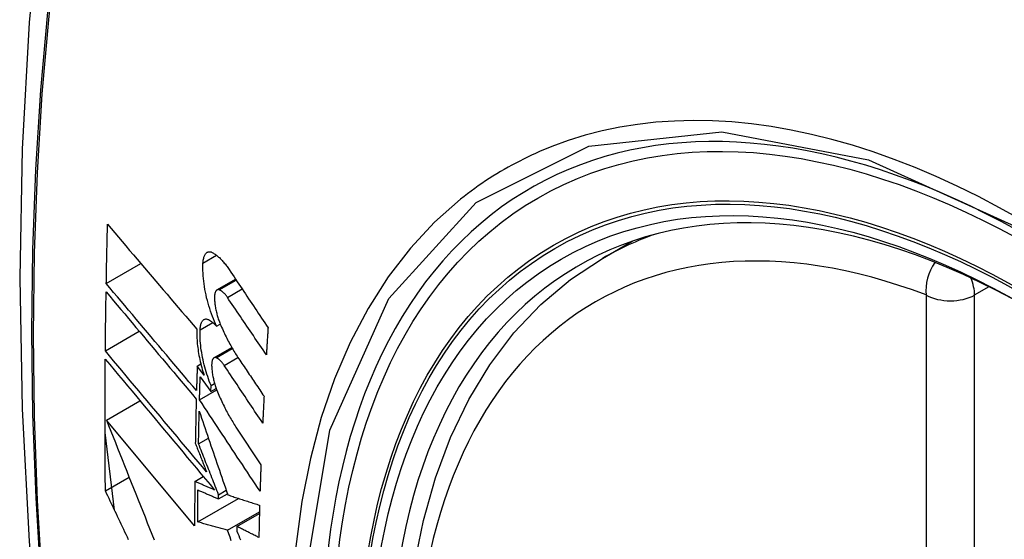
# Model space of a CAD drawing. Header units: inches. Extents: x 28 to 747, y 82 to 346.
# Tile 235 of 246: x 734.407 to 734.747, y 281.503 to 281.683. Entities that reach past the tile are written whole.
import ezdxf

# ---------------------------------------------------------------- set-up
doc = ezdxf.new("R2010")
doc.units = ezdxf.units.IN
doc.header["$MEASUREMENT"] = 0
doc.layers.add('Visible Edges(ANSI)', color=7, linetype='Continuous', lineweight=25)
doc.layers.add('Visible Tangent Edges(ANSI)', color=7, linetype='Continuous', lineweight=25)

msp = doc.modelspace()

# ---------------------------------------------------------------- linework, layer by layer
at = {"layer": 'Visible Edges(ANSI)'}
for p, q in [((734.60816, 281.60052), (734.61843, 281.60645)), ((734.43666, 281.59183), (734.44862, 281.59873)), ((734.47493, 281.58961), (734.48136, 281.59333)), ((734.43634, 281.56858), (734.44804, 281.57533)), ((734.47479, 281.5771), (734.47606, 281.57783)), ((734.47388, 281.56615), (734.48005, 281.56972)), ((734.46809, 281.56333), (734.46934, 281.56405)), ((734.47047, 281.56015), (734.46809, 281.56333)), ((734.46912, 281.55954), (734.47282, 281.55457)), ((734.46889, 281.55167), (734.47484, 281.5551)), ((734.47282, 281.55457), (734.47289, 281.55658)), ((734.47282, 281.55457), (734.47464, 281.55562)), ((734.47289, 281.55658), (734.4741, 281.55728)), ((734.43671, 281.54467), (734.4483, 281.55136)), ((734.4672, 281.50811), (734.43671, 281.54467)), ((734.48148, 281.54223), (734.49012, 281.5292)), ((734.43952, 281.51353), (734.43623, 281.54042)), ((734.46856, 281.53645), (734.47196, 281.53842)), ((734.43636, 281.52021), (734.44455, 281.52494)), ((734.46727, 281.52346), (734.4702, 281.52515)), ((734.47547, 281.51886), (734.47812, 281.52039)), ((734.46829, 281.50946), (734.4824, 281.5176)), ((734.47545, 281.51742), (734.47853, 281.51919)), ((734.47545, 281.51742), (734.47547, 281.51886)), ((734.47857, 281.50661), (734.48961, 281.51299)), ((734.48184, 281.50789), (734.48959, 281.51236)), ((734.48184, 281.50789), (734.48182, 281.50625))]:
    msp.add_line(p, q, dxfattribs=at)
at = {"layer": 'Visible Edges(ANSI)', "flags": 128}
for points in [[(734.46077, 281.9259), (734.44793, 281.88785), (734.43687, 281.84866), (734.42757, 281.80843), (734.42001, 281.76721), (734.41417, 281.72507), (734.41002, 281.68207), (734.40755, 281.63828), (734.40673, 281.59375), (734.40754, 281.54855), (734.40997, 281.50274), (734.41399, 281.45639), (734.41959, 281.40956), (734.42674, 281.36231), (734.43542, 281.31471), (734.44561, 281.26683), (734.45728, 281.21874)], [(734.43666, 281.59183), (734.43668, 281.59268), (734.43669, 281.59353), (734.43671, 281.59438), (734.43672, 281.59523), (734.43674, 281.59609), (734.43676, 281.59694), (734.43677, 281.59779), (734.43679, 281.59864), (734.43681, 281.5995), (734.43683, 281.60035), (734.43685, 281.6012), (734.43686, 281.60205), (734.43688, 281.60291), (734.4369, 281.60376), (734.43692, 281.60461), (734.43694, 281.60547), (734.43696, 281.60632), (734.43698, 281.60717), (734.437, 281.60803), (734.43702, 281.60888), (734.43704, 281.60973), (734.43707, 281.61059), (734.43709, 281.61144), (734.43711, 281.6123)], [(734.43711, 281.6123), (734.43837, 281.61081), (734.43964, 281.60931), (734.44091, 281.60782), (734.44218, 281.60631), (734.44346, 281.60481), (734.44474, 281.6033), (734.44602, 281.60179), (734.44731, 281.60027), (734.4486, 281.59876), (734.44989, 281.59724), (734.45118, 281.59572), (734.45247, 281.5942), (734.45377, 281.59268), (734.45506, 281.59116), (734.45636, 281.58964), (734.45765, 281.58812), (734.45895, 281.5866), (734.46024, 281.58508), (734.46154, 281.58357), (734.46283, 281.58205), (734.46412, 281.58054), (734.46541, 281.57903), (734.4667, 281.57753), (734.46798, 281.57603)], [(734.47009, 281.59886), (734.47011, 281.59924), (734.47015, 281.5996), (734.4702, 281.59995), (734.47026, 281.60028), (734.47033, 281.6006), (734.47041, 281.6009), (734.4705, 281.60118), (734.47061, 281.60143), (734.47072, 281.60167), (734.47084, 281.60189), (734.47097, 281.60208), (734.47111, 281.60226), (734.47126, 281.60241), (734.47141, 281.60253), (734.47158, 281.60264), (734.47175, 281.60272), (734.47192, 281.60278), (734.4721, 281.60282), (734.47229, 281.60283), (734.47248, 281.60282), (734.47268, 281.60279), (734.47288, 281.60274), (734.47308, 281.60266), (734.47328, 281.60256)], [(734.47328, 281.60256), (734.47352, 281.60243), (734.47377, 281.60228), (734.47401, 281.60213), (734.47426, 281.60197), (734.4745, 281.60179), (734.47475, 281.60161), (734.47499, 281.60141), (734.47524, 281.60121), (734.47549, 281.60099), (734.47574, 281.60077), (734.47598, 281.60053), (734.47623, 281.60029), (734.47648, 281.60003), (734.47672, 281.59977), (734.47697, 281.5995), (734.47721, 281.59921), (734.47746, 281.59892), (734.4777, 281.59862), (734.47794, 281.59832), (734.47819, 281.598), (734.47843, 281.59767), (734.47867, 281.59734), (734.47891, 281.597), (734.47914, 281.59665)], [(734.47479, 281.5771), (734.47441, 281.57791), (734.47405, 281.57875), (734.4737, 281.5796), (734.47335, 281.58047), (734.47303, 281.58136), (734.47271, 281.58226), (734.47241, 281.58318), (734.47212, 281.58411), (734.47185, 281.58505), (734.4716, 281.58599), (734.47136, 281.58694), (734.47114, 281.5879), (734.47094, 281.58886), (734.47076, 281.58981), (734.4706, 281.59076), (734.47046, 281.59171), (734.47034, 281.59265), (734.47023, 281.59359), (734.47016, 281.59451), (734.4701, 281.59542), (734.47006, 281.59631), (734.47005, 281.59718), (734.47006, 281.59803), (734.47009, 281.59886)], [(734.57572, 281.29277), (734.56798, 281.31192), (734.56112, 281.33116), (734.55518, 281.3504), (734.55017, 281.36954), (734.54614, 281.38852), (734.54308, 281.40724), (734.54103, 281.42563), (734.54, 281.44361), (734.54001, 281.4611), (734.54105, 281.47803), (734.54313, 281.49432), (734.54626, 281.50991), (734.55044, 281.52472), (734.55567, 281.53869), (734.56194, 281.55174), (734.56924, 281.56379), (734.57755, 281.57477), (734.58685, 281.58461), (734.59707, 281.59321), (734.60816, 281.60052)], [(734.47914, 281.59665), (734.4797, 281.59581), (734.48026, 281.59497), (734.48082, 281.59414), (734.48137, 281.5933), (734.48193, 281.59246), (734.48249, 281.59163), (734.48305, 281.59079), (734.48361, 281.58995), (734.48417, 281.58911), (734.48473, 281.58828), (734.48529, 281.58744), (734.48585, 281.5866), (734.48641, 281.58576), (734.48697, 281.58492), (734.48753, 281.58408), (734.48809, 281.58325), (734.48866, 281.58241), (734.48922, 281.58157), (734.48978, 281.58073), (734.49034, 281.5799), (734.4909, 281.57906), (734.49146, 281.57822), (734.49202, 281.57738), (734.49258, 281.57655)], [(734.46784, 281.55482), (734.46655, 281.55635), (734.46525, 281.55789), (734.46395, 281.55943), (734.46265, 281.56097), (734.46134, 281.56251), (734.46004, 281.56406), (734.45873, 281.56561), (734.45742, 281.56716), (734.45611, 281.56872), (734.4548, 281.57027), (734.4535, 281.57182), (734.45219, 281.57337), (734.45088, 281.57493), (734.44957, 281.57648), (734.44827, 281.57803), (734.44697, 281.57957), (734.44567, 281.58112), (734.44437, 281.58266), (734.44307, 281.5842), (734.44178, 281.58573), (734.4405, 281.58727), (734.43921, 281.58879), (734.43793, 281.59031), (734.43666, 281.59183)], [(734.43634, 281.56858), (734.43635, 281.56942), (734.43635, 281.57027), (734.43636, 281.57112), (734.43637, 281.57197), (734.43638, 281.57281), (734.43639, 281.57366), (734.4364, 281.57451), (734.43641, 281.57536), (734.43642, 281.57621), (734.43643, 281.57705), (734.43644, 281.5779), (734.43645, 281.57875), (734.43646, 281.5796), (734.43648, 281.58045), (734.43649, 281.5813), (734.4365, 281.58215), (734.43651, 281.58299), (734.43653, 281.58384), (734.43654, 281.58469), (734.43655, 281.58554), (734.43657, 281.58639), (734.43658, 281.58724), (734.43659, 281.58809), (734.43661, 281.58894)], [(734.43661, 281.58894), (734.43788, 281.58742), (734.43916, 281.5859), (734.44044, 281.58438), (734.44173, 281.58285), (734.44302, 281.58131), (734.44431, 281.57977), (734.44561, 281.57823), (734.44691, 281.57668), (734.44821, 281.57514), (734.44951, 281.57359), (734.45082, 281.57203), (734.45213, 281.57048), (734.45343, 281.56893), (734.45474, 281.56737), (734.45605, 281.56582), (734.45736, 281.56427), (734.45866, 281.56271), (734.45997, 281.56116), (734.46127, 281.55962), (734.46258, 281.55807), (734.46388, 281.55653), (734.46518, 281.55499), (734.46647, 281.55345), (734.46777, 281.55192)], [(734.4757, 281.58966), (734.47558, 281.5897), (734.47547, 281.58972), (734.47536, 281.58973), (734.47525, 281.58972), (734.47515, 281.5897), (734.47504, 281.58967), (734.47495, 281.58963), (734.47485, 281.58957), (734.47476, 281.58949), (734.47467, 281.58941), (734.47459, 281.58931), (734.47452, 281.5892), (734.47445, 281.58907), (734.47438, 281.58893), (734.47432, 281.58878), (734.47427, 281.58862), (734.47422, 281.58845), (734.47418, 281.58827), (734.47415, 281.58807), (734.47412, 281.58787), (734.4741, 281.58766), (734.47409, 281.58744), (734.47408, 281.58721), (734.47408, 281.58698)], [(734.47852, 281.58706), (734.47841, 281.58723), (734.47829, 281.58739), (734.47818, 281.58755), (734.47806, 281.5877), (734.47794, 281.58785), (734.47782, 281.588), (734.47771, 281.58813), (734.47759, 281.58827), (734.47747, 281.5884), (734.47735, 281.58852), (734.47723, 281.58864), (734.47711, 281.58875), (734.47699, 281.58886), (734.47687, 281.58896), (734.47675, 281.58906), (734.47663, 281.58915), (734.47652, 281.58923), (734.4764, 281.58931), (734.47628, 281.58938), (734.47616, 281.58945), (734.47605, 281.58951), (734.47593, 281.58957), (734.47581, 281.58962), (734.4757, 281.58966)], [(734.47408, 281.58698), (734.47409, 281.58662), (734.4741, 281.58625), (734.47412, 281.58588), (734.47415, 281.5855), (734.47419, 281.58512), (734.47423, 281.58474), (734.47428, 281.58435), (734.47434, 281.58396), (734.4744, 281.58357), (734.47447, 281.58317), (734.47455, 281.58278), (734.47463, 281.58238), (734.47472, 281.58199), (734.47482, 281.5816), (734.47492, 281.58121), (734.47502, 281.58082), (734.47513, 281.58043), (734.47525, 281.58005), (734.47537, 281.57967), (734.4755, 281.5793), (734.47563, 281.57893), (734.47576, 281.57857), (734.4759, 281.57821), (734.47605, 281.57785)], [(734.492, 281.56723), (734.49144, 281.56806), (734.49087, 281.56888), (734.49031, 281.56971), (734.48975, 281.57053), (734.48919, 281.57136), (734.48863, 281.57219), (734.48806, 281.57301), (734.4875, 281.57384), (734.48694, 281.57467), (734.48638, 281.57549), (734.48581, 281.57632), (734.48525, 281.57715), (734.48469, 281.57798), (734.48413, 281.5788), (734.48357, 281.57963), (734.483, 281.58046), (734.48244, 281.58128), (734.48188, 281.58211), (734.48132, 281.58294), (734.48076, 281.58376), (734.4802, 281.58459), (734.47964, 281.58541), (734.47908, 281.58624), (734.47852, 281.58706)], [(734.46909, 281.57583), (734.46911, 281.5762), (734.46914, 281.57655), (734.46919, 281.57689), (734.46924, 281.57722), (734.46931, 281.57752), (734.46939, 281.57781), (734.46948, 281.57807), (734.46957, 281.57832), (734.46968, 281.57855), (734.4698, 281.57875), (734.46993, 281.57894), (734.47006, 281.5791), (734.4702, 281.57923), (734.47035, 281.57935), (734.47051, 281.57944), (734.47067, 281.57951), (734.47084, 281.57956), (734.47102, 281.57958), (734.4712, 281.57959), (734.47139, 281.57956), (734.47158, 281.57952), (734.47177, 281.57945), (734.47196, 281.57937), (734.47216, 281.57926)], [(734.47216, 281.57926), (734.47227, 281.57919), (734.47238, 281.57912), (734.47249, 281.57905), (734.4726, 281.57898), (734.4727, 281.57891), (734.47281, 281.57883), (734.47292, 281.57875), (734.47303, 281.57867), (734.47314, 281.57859), (734.47325, 281.5785), (734.47336, 281.57842), (734.47347, 281.57833), (734.47358, 281.57824), (734.47369, 281.57814), (734.4738, 281.57805), (734.47391, 281.57795), (734.47402, 281.57785), (734.47413, 281.57775), (734.47424, 281.57765), (734.47435, 281.57754), (734.47446, 281.57743), (734.47457, 281.57732), (734.47468, 281.57721), (734.47479, 281.5771)], [(734.46798, 281.57603), (734.46796, 281.57544), (734.46795, 281.57484), (734.46795, 281.57423), (734.46796, 281.5736), (734.46799, 281.57297), (734.46802, 281.57232), (734.46807, 281.57167), (734.46813, 281.57102), (734.4682, 281.57035), (734.46828, 281.56968), (734.46837, 281.56901), (734.46847, 281.56833), (734.46859, 281.56765), (734.46871, 281.56696), (734.46884, 281.56627), (734.46899, 281.56558), (734.46914, 281.56489), (734.4693, 281.56421), (734.46948, 281.56352), (734.46966, 281.56284), (734.46985, 281.56216), (734.47005, 281.56149), (734.47025, 281.56082), (734.47047, 281.56015)], [(734.47289, 281.55658), (734.47258, 281.55734), (734.47228, 281.55811), (734.472, 281.55889), (734.47172, 281.55969), (734.47146, 281.56049), (734.4712, 281.5613), (734.47096, 281.56212), (734.47073, 281.56295), (734.47051, 281.56378), (734.47031, 281.56462), (734.47012, 281.56546), (734.46994, 281.5663), (734.46978, 281.56713), (734.46964, 281.56797), (734.46951, 281.5688), (734.46939, 281.56963), (734.46929, 281.57045), (734.46921, 281.57125), (734.46915, 281.57205), (734.4691, 281.57284), (734.46907, 281.57361), (734.46906, 281.57437), (734.46906, 281.57511), (734.46909, 281.57583)], [(734.47605, 281.57785), (734.47629, 281.57729), (734.47653, 281.57672), (734.47678, 281.57617), (734.47703, 281.57562), (734.47729, 281.57507), (734.47754, 281.57453), (734.4778, 281.574), (734.47806, 281.57347), (734.47832, 281.57294), (734.47858, 281.57243), (734.47885, 281.57192), (734.47912, 281.57141), (734.47939, 281.57091), (734.47966, 281.57042), (734.47993, 281.56993), (734.48021, 281.56945), (734.48048, 281.56898), (734.48076, 281.56851), (734.48104, 281.56805), (734.48132, 281.5676), (734.48161, 281.56715), (734.48189, 281.56672), (734.48218, 281.56628), (734.48247, 281.56586)], [(734.49258, 281.57655), (734.49256, 281.57616), (734.49253, 281.57577), (734.49251, 281.57538), (734.49248, 281.57499), (734.49246, 281.57461), (734.49243, 281.57422), (734.49241, 281.57383), (734.49238, 281.57344), (734.49236, 281.57305), (734.49233, 281.57266), (734.49231, 281.57228), (734.49228, 281.57189), (734.49226, 281.5715), (734.49224, 281.57111), (734.49221, 281.57072), (734.49219, 281.57033), (734.49216, 281.56995), (734.49214, 281.56956), (734.49212, 281.56917), (734.49209, 281.56878), (734.49207, 281.56839), (734.49205, 281.56801), (734.49202, 281.56762), (734.492, 281.56723)], [(734.47133, 281.52673), (734.46989, 281.52846), (734.46844, 281.53019), (734.46698, 281.53193), (734.46552, 281.53368), (734.46405, 281.53543), (734.46259, 281.53718), (734.46112, 281.53894), (734.45965, 281.5407), (734.45817, 281.54246), (734.4567, 281.54422), (734.45523, 281.54598), (734.45375, 281.54774), (734.45228, 281.5495), (734.45081, 281.55126), (734.44935, 281.55301), (734.44788, 281.55477), (734.44642, 281.55651), (734.44496, 281.55826), (734.44351, 281.55999), (734.44206, 281.56173), (734.44062, 281.56345), (734.43919, 281.56517), (734.43776, 281.56688), (734.43634, 281.56858)], [(734.43636, 281.52021), (734.43634, 281.5221), (734.43632, 281.52398), (734.4363, 281.52587), (734.43629, 281.52776), (734.43628, 281.52965), (734.43627, 281.53154), (734.43626, 281.53343), (734.43625, 281.53532), (734.43624, 281.53721), (734.43624, 281.53911), (734.43623, 281.541), (734.43623, 281.5429), (734.43623, 281.54479), (734.43623, 281.54669), (734.43623, 281.54859), (734.43623, 281.55048), (734.43624, 281.55238), (734.43625, 281.55428), (734.43625, 281.55619), (734.43626, 281.55809), (734.43627, 281.55999), (734.43628, 281.56189), (734.4363, 281.5638), (734.43631, 281.5657)], [(734.43631, 281.5657), (734.43784, 281.56388), (734.43937, 281.56204), (734.44092, 281.56019), (734.44247, 281.55833), (734.44403, 281.55646), (734.4456, 281.55459), (734.44717, 281.55271), (734.44875, 281.55082), (734.45033, 281.54892), (734.45192, 281.54702), (734.45351, 281.54512), (734.4551, 281.54322), (734.45669, 281.54131), (734.45829, 281.5394), (734.45988, 281.5375), (734.46147, 281.53559), (734.46307, 281.53369), (734.46466, 281.53178), (734.46624, 281.52989), (734.46783, 281.52799), (734.4694, 281.52611), (734.47098, 281.52423), (734.47254, 281.52235), (734.4741, 281.52049)], [(734.47464, 281.56619), (734.47452, 281.56623), (734.47441, 281.56625), (734.4743, 281.56626), (734.4742, 281.56626), (734.4741, 281.56624), (734.474, 281.56621), (734.4739, 281.56617), (734.47381, 281.56611), (734.47372, 281.56604), (734.47364, 281.56595), (734.47356, 281.56586), (734.47349, 281.56575), (734.47342, 281.56562), (734.47336, 281.56549), (734.4733, 281.56534), (734.47325, 281.56518), (734.47321, 281.56501), (734.47317, 281.56483), (734.47314, 281.56464), (734.47312, 281.56444), (734.4731, 281.56423), (734.47309, 281.56401), (734.47308, 281.56378), (734.47308, 281.56355)], [(734.47741, 281.56357), (734.4773, 281.56373), (734.47719, 281.5639), (734.47707, 281.56406), (734.47695, 281.56421), (734.47684, 281.56436), (734.47672, 281.5645), (734.47661, 281.56464), (734.47649, 281.56478), (734.47637, 281.56491), (734.47625, 281.56503), (734.47614, 281.56515), (734.47602, 281.56526), (734.4759, 281.56537), (734.47578, 281.56548), (734.47567, 281.56557), (734.47555, 281.56566), (734.47544, 281.56575), (734.47532, 281.56583), (734.4752, 281.56591), (734.47509, 281.56597), (734.47497, 281.56604), (734.47486, 281.56609), (734.47475, 281.56615), (734.47464, 281.56619)], [(734.48247, 281.56586), (734.48283, 281.56532), (734.48319, 281.56478), (734.48355, 281.56424), (734.48392, 281.5637), (734.48428, 281.56316), (734.48464, 281.56262), (734.48501, 281.56208), (734.48537, 281.56154), (734.48573, 281.561), (734.4861, 281.56046), (734.48646, 281.55992), (734.48682, 281.55937), (734.48719, 281.55883), (734.48755, 281.55829), (734.48792, 281.55775), (734.48828, 281.55721), (734.48864, 281.55667), (734.48901, 281.55613), (734.48937, 281.55559), (734.48973, 281.55505), (734.4901, 281.55451), (734.49046, 281.55397), (734.49083, 281.55343), (734.49119, 281.55289)], [(734.46809, 281.56333), (734.46808, 281.56298), (734.46807, 281.56262), (734.46806, 281.56227), (734.46805, 281.56191), (734.46804, 281.56156), (734.46803, 281.5612), (734.46802, 281.56085), (734.468, 281.56049), (734.46799, 281.56014), (734.46798, 281.55978), (734.46797, 281.55943), (734.46796, 281.55907), (734.46795, 281.55872), (734.46794, 281.55836), (734.46793, 281.55801), (734.46792, 281.55766), (734.46791, 281.5573), (734.4679, 281.55695), (734.46789, 281.55659), (734.46788, 281.55624), (734.46787, 281.55588), (734.46786, 281.55553), (734.46785, 281.55517), (734.46784, 281.55482)], [(734.47308, 281.56355), (734.47309, 281.56319), (734.47311, 281.56283), (734.47314, 281.56245), (734.47317, 281.56208), (734.47321, 281.5617), (734.47325, 281.56132), (734.47331, 281.56093), (734.47337, 281.56054), (734.47343, 281.56015), (734.47351, 281.55976), (734.47358, 281.55937), (734.47367, 281.55897), (734.47376, 281.55858), (734.47386, 281.55819), (734.47396, 281.5578), (734.47407, 281.55741), (734.47418, 281.55703), (734.4743, 281.55664), (734.47442, 281.55627), (734.47455, 281.55589), (734.47468, 281.55552), (734.47481, 281.55516), (734.47495, 281.5548), (734.4751, 281.55444)], [(734.49073, 281.54364), (734.49017, 281.54447), (734.48962, 281.5453), (734.48906, 281.54613), (734.48851, 281.54696), (734.48795, 281.54779), (734.4874, 281.54862), (734.48684, 281.54945), (734.48629, 281.55028), (734.48573, 281.55111), (734.48518, 281.55194), (734.48462, 281.55278), (734.48407, 281.55361), (734.48351, 281.55444), (734.48296, 281.55527), (734.4824, 281.5561), (734.48185, 281.55693), (734.48129, 281.55776), (734.48074, 281.55859), (734.48018, 281.55942), (734.47963, 281.56025), (734.47907, 281.56108), (734.47852, 281.56191), (734.47797, 281.56274), (734.47741, 281.56357)], [(734.46889, 281.55167), (734.4689, 281.552), (734.46891, 281.55232), (734.46892, 281.55265), (734.46893, 281.55298), (734.46894, 281.55331), (734.46895, 281.55364), (734.46896, 281.55396), (734.46897, 281.55429), (734.46897, 281.55462), (734.46898, 281.55495), (734.46899, 281.55527), (734.469, 281.5556), (734.46901, 281.55593), (734.46902, 281.55626), (734.46903, 281.55659), (734.46904, 281.55691), (734.46905, 281.55724), (734.46906, 281.55757), (734.46907, 281.5579), (734.46908, 281.55823), (734.46909, 281.55855), (734.4691, 281.55888), (734.46911, 281.55921), (734.46912, 281.55954)], [(734.4751, 281.55444), (734.47534, 281.55387), (734.47559, 281.5533), (734.47583, 281.55273), (734.47608, 281.55217), (734.47633, 281.55162), (734.47659, 281.55107), (734.47684, 281.55053), (734.4771, 281.54999), (734.47736, 281.54946), (734.47762, 281.54893), (734.47789, 281.54841), (734.47815, 281.54789), (734.47842, 281.54739), (734.47869, 281.54688), (734.47896, 281.54639), (734.47924, 281.5459), (734.47951, 281.54542), (734.47979, 281.54494), (734.48007, 281.54447), (734.48035, 281.54401), (734.48063, 281.54355), (734.48091, 281.5431), (734.4812, 281.54266), (734.48148, 281.54223)], [(734.46777, 281.55192), (734.46775, 281.55128), (734.46773, 281.55064), (734.46772, 281.55001), (734.4677, 281.54937), (734.46769, 281.54873), (734.46767, 281.54809), (734.46766, 281.54746), (734.46764, 281.54682), (734.46763, 281.54618), (734.46761, 281.54555), (734.4676, 281.54491), (734.46759, 281.54427), (734.46757, 281.54364), (734.46756, 281.543), (734.46755, 281.54236), (734.46753, 281.54173), (734.46752, 281.54109), (734.46751, 281.54045), (734.4675, 281.53982), (734.46749, 281.53918), (734.46747, 281.53854), (734.46746, 281.53791), (734.46745, 281.53727), (734.46744, 281.53664)], [(734.48981, 281.52004), (734.48894, 281.52136), (734.48807, 281.52267), (734.4872, 281.52399), (734.48633, 281.52531), (734.48545, 281.52662), (734.48458, 281.52794), (734.48371, 281.52926), (734.48284, 281.53058), (734.48196, 281.5319), (734.48109, 281.53322), (734.48022, 281.53454), (734.47935, 281.53586), (734.47847, 281.53718), (734.4776, 281.5385), (734.47673, 281.53982), (734.47585, 281.54114), (734.47498, 281.54246), (734.47411, 281.54378), (734.47324, 281.5451), (734.47237, 281.54641), (734.4715, 281.54773), (734.47063, 281.54904), (734.46976, 281.55036), (734.46889, 281.55167)], [(734.49119, 281.55289), (734.49117, 281.5525), (734.49115, 281.55212), (734.49113, 281.55173), (734.49111, 281.55134), (734.49109, 281.55096), (734.49107, 281.55057), (734.49105, 281.55019), (734.49103, 281.5498), (734.49101, 281.54942), (734.49099, 281.54903), (734.49097, 281.54865), (734.49095, 281.54826), (734.49093, 281.54788), (734.49091, 281.54749), (734.4909, 281.54711), (734.49088, 281.54672), (734.49086, 281.54634), (734.49084, 281.54595), (734.49082, 281.54557), (734.4908, 281.54518), (734.49078, 281.5448), (734.49077, 281.54441), (734.49075, 281.54403), (734.49073, 281.54364)], [(734.46856, 281.53645), (734.46856, 281.53692), (734.46857, 281.53739), (734.46858, 281.53786), (734.46859, 281.53833), (734.4686, 281.5388), (734.46861, 281.53927), (734.46862, 281.53973), (734.46863, 281.5402), (734.46864, 281.54067), (734.46865, 281.54114), (734.46866, 281.54161), (734.46867, 281.54208), (734.46868, 281.54255), (734.46869, 281.54302), (734.4687, 281.54349), (734.46871, 281.54396), (734.46872, 281.54443), (734.46873, 281.5449), (734.46874, 281.54537), (734.46875, 281.54584), (734.46876, 281.54631), (734.46877, 281.54677), (734.46878, 281.54724), (734.46879, 281.54771)], [(734.46879, 281.54771), (734.46919, 281.54654), (734.46959, 281.54536), (734.47, 281.54417), (734.4704, 281.54299), (734.47081, 281.54179), (734.47121, 281.5406), (734.47162, 281.5394), (734.47203, 281.5382), (734.47244, 281.537), (734.47285, 281.53579), (734.47326, 281.53458), (734.47368, 281.53337), (734.47409, 281.53216), (734.4745, 281.53095), (734.47492, 281.52974), (734.47533, 281.52852), (734.47575, 281.52731), (734.47616, 281.5261), (734.47658, 281.52488), (734.47699, 281.52367), (734.47741, 281.52246), (734.47782, 281.52125), (734.47824, 281.52004), (734.47865, 281.51883)], [(734.43671, 281.54467), (734.43748, 281.54273), (734.43825, 281.54078), (734.43902, 281.53883), (734.4398, 281.53688), (734.44058, 281.53492), (734.44136, 281.53295), (734.44214, 281.53098), (734.44292, 281.52901), (734.44371, 281.52704), (734.4445, 281.52506), (734.44529, 281.52308), (734.44608, 281.5211), (734.44687, 281.51912), (734.44767, 281.51713), (734.44846, 281.51515), (734.44926, 281.51317), (734.45006, 281.51118), (734.45085, 281.5092), (734.45165, 281.50722), (734.45245, 281.50524), (734.45324, 281.50327)], [(734.46744, 281.53664), (734.4676, 281.53623), (734.46776, 281.53582), (734.46793, 281.5354), (734.46809, 281.53499), (734.46825, 281.53458), (734.46841, 281.53417), (734.46857, 281.53375), (734.46874, 281.53334), (734.4689, 281.53293), (734.46906, 281.53252), (734.46922, 281.5321), (734.46938, 281.53169), (734.46955, 281.53128), (734.46971, 281.53086), (734.46987, 281.53045), (734.47003, 281.53004), (734.4702, 281.52962), (734.47036, 281.52921), (734.47052, 281.5288), (734.47068, 281.52838), (734.47085, 281.52797), (734.47101, 281.52755), (734.47117, 281.52714), (734.47133, 281.52673)], [(734.47547, 281.51886), (734.47518, 281.51959), (734.47489, 281.52033), (734.4746, 281.52106), (734.47431, 281.5218), (734.47402, 281.52253), (734.47373, 281.52327), (734.47344, 281.52401), (734.47315, 281.52474), (734.47286, 281.52548), (734.47257, 281.52621), (734.47229, 281.52695), (734.472, 281.52768), (734.47171, 281.52842), (734.47142, 281.52915), (734.47113, 281.52988), (734.47084, 281.53062), (734.47056, 281.53135), (734.47027, 281.53208), (734.46998, 281.53281), (734.4697, 281.53354), (734.46941, 281.53427), (734.46913, 281.535), (734.46884, 281.53573), (734.46856, 281.53645)], [(734.49012, 281.5292), (734.4901, 281.52882), (734.49009, 281.52844), (734.49008, 281.52806), (734.49006, 281.52767), (734.49005, 281.52729), (734.49003, 281.52691), (734.49002, 281.52653), (734.49001, 281.52614), (734.48999, 281.52576), (734.48998, 281.52538), (734.48997, 281.525), (734.48995, 281.52462), (734.48994, 281.52424), (734.48993, 281.52385), (734.48992, 281.52347), (734.4899, 281.52309), (734.48989, 281.52271), (734.48988, 281.52233), (734.48987, 281.52195), (734.48985, 281.52157), (734.48984, 281.52118), (734.48983, 281.5208), (734.48982, 281.52042), (734.48981, 281.52004)], [(734.46727, 281.52346), (734.46726, 281.52282), (734.46726, 281.52218), (734.46725, 281.52154), (734.46725, 281.5209), (734.46724, 281.52026), (734.46724, 281.51961), (734.46723, 281.51897), (734.46723, 281.51833), (734.46722, 281.51769), (734.46722, 281.51705), (734.46722, 281.51641), (734.46721, 281.51577), (734.46721, 281.51514), (734.46721, 281.5145), (734.46721, 281.51386), (734.4672, 281.51322), (734.4672, 281.51258), (734.4672, 281.51194), (734.4672, 281.5113), (734.4672, 281.51066), (734.4672, 281.51002), (734.4672, 281.50939), (734.4672, 281.50875), (734.4672, 281.50811)], [(734.4741, 281.52049), (734.47382, 281.52061), (734.47353, 281.52074), (734.47325, 281.52086), (734.47296, 281.52098), (734.47268, 281.52111), (734.47239, 281.52123), (734.4721, 281.52135), (734.47182, 281.52148), (734.47153, 281.5216), (734.47125, 281.52173), (734.47096, 281.52185), (734.47068, 281.52197), (734.47039, 281.5221), (734.47011, 281.52222), (734.46982, 281.52235), (734.46954, 281.52247), (734.46925, 281.52259), (734.46897, 281.52272), (734.46869, 281.52284), (734.4684, 281.52297), (734.46812, 281.52309), (734.46783, 281.52321), (734.46755, 281.52334), (734.46727, 281.52346)], [(734.44438, 281.5033), (734.44396, 281.50419), (734.44353, 281.50508), (734.44311, 281.50597), (734.44269, 281.50686), (734.44226, 281.50776), (734.44184, 281.50865), (734.44142, 281.50954), (734.44099, 281.51043), (734.44057, 281.51132), (734.44015, 281.51221), (734.43972, 281.5131), (734.4393, 281.51399), (734.43888, 281.51488), (734.43846, 281.51577), (734.43804, 281.51666), (734.43762, 281.51755), (734.4372, 281.51843), (734.43678, 281.51932), (734.43636, 281.52021)], [(734.46829, 281.50946), (734.46829, 281.50992), (734.46829, 281.51038), (734.46829, 281.51084), (734.46829, 281.5113), (734.46829, 281.51176), (734.4683, 281.51222), (734.4683, 281.51268), (734.4683, 281.51314), (734.4683, 281.5136), (734.4683, 281.51406), (734.46831, 281.51452), (734.46831, 281.51498), (734.46831, 281.51544), (734.46831, 281.5159), (734.46832, 281.51636), (734.46832, 281.51682), (734.46832, 281.51728), (734.46832, 281.51774), (734.46833, 281.5182), (734.46833, 281.51867), (734.46833, 281.51913), (734.46834, 281.51959), (734.46834, 281.52005), (734.46835, 281.52051)], [(734.46835, 281.52051), (734.46864, 281.52038), (734.46893, 281.52025), (734.46923, 281.52012), (734.46952, 281.52), (734.46982, 281.51987), (734.47011, 281.51974), (734.47041, 281.51961), (734.47071, 281.51948), (734.471, 281.51935), (734.4713, 281.51922), (734.47159, 281.51909), (734.47189, 281.51896), (734.47219, 281.51883), (734.47248, 281.51871), (734.47278, 281.51858), (734.47308, 281.51845), (734.47337, 281.51832), (734.47367, 281.51819), (734.47397, 281.51806), (734.47426, 281.51793), (734.47456, 281.5178), (734.47486, 281.51767), (734.47515, 281.51755), (734.47545, 281.51742)], [(734.47865, 281.51883), (734.47911, 281.51868), (734.47956, 281.51853), (734.48001, 281.51838), (734.48047, 281.51823), (734.48092, 281.51808), (734.48138, 281.51793), (734.48184, 281.51779), (734.4823, 281.51764), (734.48275, 281.51749), (734.48321, 281.51734), (734.48367, 281.51719), (734.48413, 281.51704), (734.48459, 281.51689), (734.48505, 281.51674), (734.48551, 281.5166), (734.48597, 281.51645), (734.48643, 281.5163), (734.48689, 281.51615), (734.48736, 281.516), (734.48782, 281.51585), (734.48828, 281.51571), (734.48874, 281.51556), (734.4892, 281.51541), (734.48967, 281.51527)], [(734.48967, 281.51527), (734.48965, 281.5148), (734.48964, 281.51433), (734.48963, 281.51387), (734.48962, 281.5134), (734.4896, 281.51293), (734.48959, 281.51247), (734.48958, 281.512), (734.48957, 281.51154), (734.48956, 281.51107), (734.48955, 281.5106), (734.48954, 281.51014), (734.48953, 281.50967), (734.48952, 281.50921), (734.4895, 281.50874), (734.48949, 281.50828), (734.48948, 281.50781), (734.48947, 281.50735), (734.48946, 281.50688), (734.48946, 281.50642), (734.48945, 281.50595), (734.48944, 281.50549), (734.48943, 281.50502), (734.48942, 281.50456), (734.48941, 281.5041)], [(734.47857, 281.50661), (734.47814, 281.50673), (734.47771, 281.50685), (734.47728, 281.50697), (734.47685, 281.50708), (734.47641, 281.5072), (734.47598, 281.50732), (734.47555, 281.50744), (734.47512, 281.50756), (734.47469, 281.50768), (734.47427, 281.50779), (734.47384, 281.50791), (734.47341, 281.50803), (734.47298, 281.50815), (734.47255, 281.50827), (734.47212, 281.50839), (734.47169, 281.50851), (734.47127, 281.50863), (734.47084, 281.50874), (734.47041, 281.50886), (734.46999, 281.50898), (734.46956, 281.5091), (734.46914, 281.50922), (734.46871, 281.50934), (734.46829, 281.50946)], [(734.47987, 281.50295), (734.47944, 281.50417), (734.479, 281.50539), (734.47857, 281.50661)], [(734.48941, 281.5041), (734.48909, 281.50425), (734.48878, 281.50441), (734.48846, 281.50457), (734.48814, 281.50473), (734.48783, 281.50488), (734.48751, 281.50504), (734.4872, 281.5052), (734.48688, 281.50536), (734.48656, 281.50552), (734.48625, 281.50568), (734.48593, 281.50583), (734.48562, 281.50599), (734.4853, 281.50615), (734.48499, 281.50631), (734.48467, 281.50647), (734.48436, 281.50663), (734.48404, 281.50678), (734.48373, 281.50694), (734.48341, 281.5071), (734.4831, 281.50726), (734.48278, 281.50742), (734.48247, 281.50758), (734.48216, 281.50773), (734.48184, 281.50789)], [(734.48182, 281.50625), (734.48213, 281.50549), (734.48243, 281.50474), (734.48274, 281.50399), (734.48304, 281.50323)]]:
    msp.add_lwpolyline(points, dxfattribs=at)
at = {"layer": 'Visible Edges(ANSI)'}
for centre, major_axis, start_param, end_param in [((734.86209, 280.82317), (-0.64961, 1.12515), 5.161526, 5.834048), ((734.75734, 281.32524), (0.15748, -0.27276), 2.363977, 7.060801)]:
    msp.add_ellipse(centre, major_axis=major_axis, ratio=0.57735, start_param=start_param, end_param=end_param, dxfattribs=at)
msp.add_ellipse((734.75386, 281.32323), major_axis=(-0.15994, 0.27703), ratio=0.57735, dxfattribs=at)
at = {"layer": 'Visible Tangent Edges(ANSI)'}
for p, q in [((734.47009, 281.59886), (734.47479, 281.60158)), ((734.4757, 281.58966), (734.48155, 281.59304)), ((734.47852, 281.58706), (734.48359, 281.58999)), ((734.73681, 281.58787), (734.7418, 281.59075)), ((734.72011, 281.58787), (734.72011, 281.1032)), ((734.73681, 281.1032), (734.73681, 281.58787)), ((734.46909, 281.57583), (734.47345, 281.57835)), ((734.47464, 281.56619), (734.48023, 281.56942)), ((734.47741, 281.56357), (734.48216, 281.56631))]:
    msp.add_line(p, q, dxfattribs=at)
at = {"layer": 'Visible Tangent Edges(ANSI)', "flags": 128}
for points in [[(734.45991, 281.88216), (734.45214, 281.85972), (734.44502, 281.83662), (734.43855, 281.81288), (734.43274, 281.78853), (734.42761, 281.76359), (734.42315, 281.7381), (734.41938, 281.71208), (734.41629, 281.68556), (734.4139, 281.65859), (734.41219, 281.6312), (734.41118, 281.60342), (734.41085, 281.57525), (734.41121, 281.5467), (734.41226, 281.51777), (734.41399, 281.48848), (734.4164, 281.45886), (734.41949, 281.42895), (734.42326, 281.39879), (734.4277, 281.36838), (734.43282, 281.33773), (734.4386, 281.30688), (734.44504, 281.27584)], [(734.4458, 281.27546), (734.43934, 281.30643), (734.43354, 281.33722), (734.4284, 281.36782), (734.42394, 281.39817), (734.42016, 281.42828), (734.41706, 281.45813), (734.41463, 281.48769), (734.41289, 281.51692), (734.41184, 281.54579), (734.41148, 281.57428), (734.41181, 281.60237), (734.41283, 281.63007), (734.41454, 281.65737), (734.41695, 281.68425), (734.42005, 281.71066), (734.42383, 281.73657), (734.42831, 281.76195), (734.43346, 281.78677), (734.43929, 281.81099), (734.44577, 281.8346), (734.45291, 281.85757), (734.46069, 281.87988)], [(734.75274, 281.61392), (734.74543, 281.61801), (734.73811, 281.62186), (734.7308, 281.62546), (734.7235, 281.6288), (734.71621, 281.63189), (734.70896, 281.63472), (734.70174, 281.63729), (734.69457, 281.63958), (734.68746, 281.64161), (734.68041, 281.64336), (734.67344, 281.64484), (734.66652, 281.64604), (734.65967, 281.64698), (734.65288, 281.64764), (734.64618, 281.64802), (734.63956, 281.64813), (734.63304, 281.64797), (734.62663, 281.64753), (734.62033, 281.64681), (734.61415, 281.64582), (734.6081, 281.64456), (734.60216, 281.64304), (734.59636, 281.64124), (734.59069, 281.63918)], [(734.54447, 281.28603), (734.52033, 281.3551), (734.50689, 281.42269), (734.50474, 281.48576), (734.51399, 281.54119), (734.53428, 281.58664), (734.56454, 281.61985), (734.60349, 281.63931), (734.64945, 281.64429), (734.70012, 281.63452), (734.75324, 281.61047)], [(734.59069, 281.63918), (734.58926, 281.63861), (734.58785, 281.63802), (734.58644, 281.63742), (734.58505, 281.6368), (734.58366, 281.63617), (734.58229, 281.63552), (734.58092, 281.63485), (734.57956, 281.63416), (734.57821, 281.63346), (734.57687, 281.63275), (734.57554, 281.63201), (734.57422, 281.63126), (734.57291, 281.63049), (734.57161, 281.62971), (734.57032, 281.62891), (734.56904, 281.62809), (734.56777, 281.62726), (734.56651, 281.62641), (734.56526, 281.62554), (734.56402, 281.62466), (734.56279, 281.62376), (734.56157, 281.62285), (734.56036, 281.62192), (734.55916, 281.62097)], [(734.55916, 281.62097), (734.55013, 281.61299), (734.54177, 281.60402), (734.53411, 281.5941), (734.52717, 281.58325), (734.52099, 281.57151), (734.51558, 281.55891), (734.51098, 281.5455), (734.5072, 281.53136), (734.50425, 281.51652), (734.50213, 281.50102), (734.50086, 281.48491), (734.50044, 281.46823), (734.50087, 281.45102), (734.50215, 281.43337), (734.50428, 281.41537), (734.50725, 281.39706), (734.51103, 281.37851), (734.51563, 281.35978), (734.52102, 281.34092), (734.5272, 281.322), (734.53414, 281.30307)]]:
    msp.add_lwpolyline(points, dxfattribs=at)
at = {"layer": 'Visible Tangent Edges(ANSI)'}
for centre, major_axis, ratio, start_param, end_param in [((734.75635, 281.32467), (-0.17318, 0.29996), 0.57735, 5.05527, 10.652693), ((734.7563, 281.32464), (-0.15059, 0.26083), 0.57735, 5.66855, 8.468616), ((734.76465, 281.32946), (-0.1565, 0.27106), 0.57735, 6.171189, 6.283185), ((734.72846, 281.59269), (-0.00418, -0.01105), 0.667065, 4.356432, 5.396522), ((734.72846, 281.59269), (0.00591, -0.01023), 0.57735, 0.785398, 1.348991), ((734.72846, 281.59269), (-0.01181, 0), 0.57735, 0.785398, 2.356194)]:
    msp.add_ellipse(centre, major_axis=major_axis, ratio=ratio, start_param=start_param, end_param=end_param, dxfattribs=at)
for centre, major_axis in [((734.75694, 281.32501), (0.17111, -0.29637)), ((734.75397, 281.32329), (-0.1627, 0.2818)), ((734.75386, 281.32323), (0.1621, -0.28076))]:
    msp.add_ellipse(centre, major_axis=major_axis, ratio=0.57735, dxfattribs=at)

doc.saveas('drawing.dxf')
